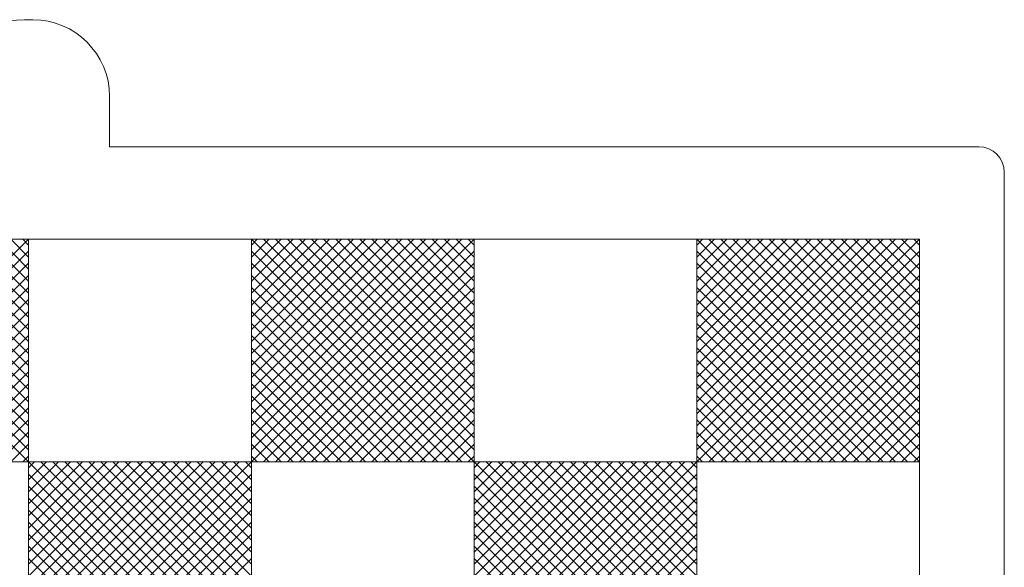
# Model space of a CAD drawing. Header units: centimetres. Extents: x -35.3 to 32, y -35 to 36.2.
# Tile 19 of 54: x 1.1 to 12.6, y -0.2 to 6.2. Entities that reach past the tile are written whole.
import ezdxf

# ---------------------------------------------------------------- set-up
doc = ezdxf.new("R2010")
doc.units = ezdxf.units.CM
doc.header["$MEASUREMENT"] = 0
doc.layers.add('Layer 1', color=7, linetype='Continuous')

msp = doc.modelspace()

# ---------------------------------------------------------------- linework, layer by layer
at = {"layer": 'Layer 1', "lineweight": 9}
msp.add_open_spline([(1.12296, 6.24791), (1.12296, 6.24791), (1.22295, 6.24791), (1.22295, 6.24791), (1.22295, 6.24791), (1.71796, 6.24791), (2.12296, 5.84291), (2.12296, 5.3479), (2.12296, 5.3479), (2.12296, 5.3479), (2.12296, 4.75791), (2.12296, 4.75791), (2.12296, 4.75791), (2.12296, 4.75791), (12.32296, 4.75791), (12.32296, 4.75791), (12.32296, 4.75791), (12.48797, 4.75791), (12.62296, 4.62291), (12.62296, 4.45791), (12.62296, 4.45791), (12.62296, 4.45791), (12.62296, -18.29197), (12.62296, -18.29197), (12.62296, -18.29197), (12.62296, -18.45697), (12.48797, -18.59197), (12.32296, -18.59197), (12.32296, -18.59197), (12.32296, -18.59197), (2.12296, -18.59197), (2.12296, -18.59197), (2.12296, -18.59197), (2.12296, -18.59197), (2.12296, -18.87196), (2.12296, -18.87196), (2.12296, -18.87196), (2.12296, -19.36697), (1.71796, -19.77197), (1.22295, -19.77197), (1.22295, -19.77197), (1.22295, -19.77197), (1.12296, -19.77197), (1.12296, -19.77197), (1.12296, -19.77197), (0.62796, -19.77197), (0.22296, -19.36697), (0.22296, -18.87196), (0.22296, -18.87196), (0.22296, -18.87196), (0.22296, -18.59197), (0.22296, -18.59197), (0.22296, -18.59197), (0.22296, -18.59197), (-9.97704, -18.59197), (-9.97704, -18.59197), (-9.97704, -18.59197), (-10.14204, -18.59197), (-10.27704, -18.45697), (-10.27704, -18.29197), (-10.27704, -18.29197), (-10.27704, -18.29197), (-10.27704, 4.45791), (-10.27704, 4.45791), (-10.27704, 4.45791), (-10.27704, 4.62291), (-10.14204, 4.75791), (-9.97704, 4.75791), (-9.97704, 4.75791), (-9.97704, 4.75791), (0.22296, 4.75791), (0.22296, 4.75791), (0.22296, 4.75791), (0.22296, 4.75791), (0.22296, 5.3479), (0.22296, 5.3479), (0.22296, 5.3479), (0.22296, 5.84291), (0.62796, 6.24791), (1.12296, 6.24791)], degree=3, knots=[0, 0, 0, 0, 0.04761905, 0.04761905, 0.04761905, 0.04761905, 0.0952381, 0.0952381, 0.0952381, 0.0952381, 0.14285714, 0.14285714, 0.14285714, 0.14285714, 0.19047619, 0.19047619, 0.19047619, 0.19047619, 0.23809524, 0.23809524, 0.23809524, 0.23809524, 0.28571429, 0.28571429, 0.28571429, 0.28571429, 0.33333333, 0.33333333, 0.33333333, 0.33333333, 0.38095238, 0.38095238, 0.38095238, 0.38095238, 0.42857143, 0.42857143, 0.42857143, 0.42857143, 0.47619048, 0.47619048, 0.47619048, 0.47619048, 0.52380952, 0.52380952, 0.52380952, 0.52380952, 0.57142857, 0.57142857, 0.57142857, 0.57142857, 0.61904762, 0.61904762, 0.61904762, 0.61904762, 0.66666667, 0.66666667, 0.66666667, 0.66666667, 0.71428571, 0.71428571, 0.71428571, 0.71428571, 0.76190476, 0.76190476, 0.76190476, 0.76190476, 0.80952381, 0.80952381, 0.80952381, 0.80952381, 0.85714286, 0.85714286, 0.85714286, 0.85714286, 0.9047619, 0.9047619, 0.9047619, 0.9047619, 1, 1, 1, 1], dxfattribs=at)
at = {"layer": 'Layer 1', "color": 1, "lineweight": 9}
for points in [[(-1.44062, 1.05875), (-1.44062, 1.05875), (-1.44062, 3.67234), (-1.44062, 3.67234), (-1.44062, 3.67234), (-1.44062, 3.67234), (1.17302, 3.67234), (1.17302, 3.67234), (1.17302, 3.67234), (1.17302, 3.67234), (1.17302, 1.05875), (1.17302, 1.05875), (1.17302, 1.05875), (1.17302, 1.05875), (-1.44062, 1.05875), (-1.44062, 1.05875)], [(3.78666, 1.05875), (3.78666, 1.05875), (3.78666, 3.67234), (3.78666, 3.67234), (3.78666, 3.67234), (3.78666, 3.67234), (6.4003, 3.67234), (6.4003, 3.67234), (6.4003, 3.67234), (6.4003, 3.67234), (6.4003, 1.05875), (6.4003, 1.05875), (6.4003, 1.05875), (6.4003, 1.05875), (3.78666, 1.05875), (3.78666, 1.05875)], [(9.01394, 1.05875), (9.01394, 1.05875), (9.01394, 3.67234), (9.01394, 3.67234), (9.01394, 3.67234), (9.01394, 3.67234), (11.62758, 3.67234), (11.62758, 3.67234), (11.62758, 3.67234), (11.62758, 3.67234), (11.62758, 1.05875), (11.62758, 1.05875), (11.62758, 1.05875), (11.62758, 1.05875), (9.01394, 1.05875), (9.01394, 1.05875)], [(1.17302, -1.55484), (1.17302, -1.55484), (1.17302, 1.05875), (1.17302, 1.05875), (1.17302, 1.05875), (1.17302, 1.05875), (3.78666, 1.05875), (3.78666, 1.05875), (3.78666, 1.05875), (3.78666, 1.05875), (3.78666, -1.55484), (3.78666, -1.55484), (3.78666, -1.55484), (3.78666, -1.55484), (1.17302, -1.55484), (1.17302, -1.55484)], [(6.4003, -1.55484), (6.4003, -1.55484), (6.4003, 1.05875), (6.4003, 1.05875), (6.4003, 1.05875), (6.4003, 1.05875), (9.01394, 1.05875), (9.01394, 1.05875), (9.01394, 1.05875), (9.01394, 1.05875), (9.01394, -1.55484), (9.01394, -1.55484), (9.01394, -1.55484), (9.01394, -1.55484), (6.4003, -1.55484), (6.4003, -1.55484)]]:
    msp.add_open_spline(points, degree=3, knots=[0, 0, 0, 0, 0.2, 0.2, 0.2, 0.2, 0.4, 0.4, 0.4, 0.4, 0.6, 0.6, 0.6, 0.6, 1, 1, 1, 1], dxfattribs=at)
for points in [[(1.17302, 3.67234), (1.17302, 3.67234), (-1.44062, 1.05875), (-1.44062, 1.05875)], [(1.17302, 1.05875), (1.17302, 1.05875), (-1.44062, 3.67234), (-1.44062, 3.67234)], [(-1.29918, 3.67234), (-1.29918, 3.67234), (1.17302, 1.20014), (1.17302, 1.20014)], [(1.17302, 1.34156), (1.17302, 1.34156), (-1.15776, 3.67234), (-1.15776, 3.67234)], [(-1.01634, 3.67234), (-1.01634, 3.67234), (1.17302, 1.48298), (1.17302, 1.48298)], [(1.17302, 1.6244), (1.17302, 1.6244), (-0.87492, 3.67234), (-0.87492, 3.67234)], [(-0.7335, 3.67234), (-0.7335, 3.67234), (1.17302, 1.76582), (1.17302, 1.76582)], [(1.17302, 1.90724), (1.17302, 1.90724), (-0.59208, 3.67234), (-0.59208, 3.67234)], [(1.17302, 2.04866), (1.17302, 2.04866), (-0.45066, 3.67234), (-0.45066, 3.67234)], [(-0.30924, 3.67234), (-0.30924, 3.67234), (1.17302, 2.19008), (1.17302, 2.19008)], [(1.17302, 2.3315), (1.17302, 2.3315), (-0.16782, 3.67234), (-0.16782, 3.67234)], [(-0.0264, 3.67234), (-0.0264, 3.67234), (1.17302, 2.47292), (1.17302, 2.47292)], [(1.17302, 2.61434), (1.17302, 2.61434), (0.11502, 3.67234), (0.11502, 3.67234)], [(0.25644, 3.67234), (0.25644, 3.67234), (1.17302, 2.75576), (1.17302, 2.75576)], [(1.17302, 2.89718), (1.17302, 2.89718), (0.39786, 3.67234), (0.39786, 3.67234)], [(0.53928, 3.67234), (0.53928, 3.67234), (1.17302, 3.0386), (1.17302, 3.0386)], [(1.17302, 3.18002), (1.17302, 3.18002), (0.6807, 3.67234), (0.6807, 3.67234)], [(0.82212, 3.67234), (0.82212, 3.67234), (1.17302, 3.32144), (1.17302, 3.32144)], [(1.17302, 3.46286), (1.17302, 3.46286), (0.96354, 3.67234), (0.96354, 3.67234)], [(1.10496, 3.67234), (1.10496, 3.67234), (1.17302, 3.60428), (1.17302, 3.60428)], [(1.17302, 3.67234), (1.17302, 3.67234), (3.78666, 3.67234), (3.78666, 3.67234)], [(3.78666, 3.60429), (3.78666, 3.60429), (3.85471, 3.67234), (3.85471, 3.67234)], [(3.78666, 3.46287), (3.78666, 3.46287), (3.99613, 3.67234), (3.99613, 3.67234)], [(4.13755, 3.67234), (4.13755, 3.67234), (3.78666, 3.32145), (3.78666, 3.32145)], [(4.27897, 3.67234), (4.27897, 3.67234), (3.78666, 3.18003), (3.78666, 3.18003)], [(3.78666, 3.03861), (3.78666, 3.03861), (4.42039, 3.67234), (4.42039, 3.67234)], [(4.56181, 3.67234), (4.56181, 3.67234), (3.78666, 2.89719), (3.78666, 2.89719)], [(3.78666, 2.75577), (3.78666, 2.75577), (4.70323, 3.67234), (4.70323, 3.67234)], [(4.84465, 3.67234), (4.84465, 3.67234), (3.78666, 2.61435), (3.78666, 2.61435)], [(3.78666, 2.47293), (3.78666, 2.47293), (4.98607, 3.67234), (4.98607, 3.67234)], [(5.12749, 3.67234), (5.12749, 3.67234), (3.78666, 2.33151), (3.78666, 2.33151)], [(3.78666, 2.19009), (3.78666, 2.19009), (5.26891, 3.67234), (5.26891, 3.67234)], [(5.41033, 3.67234), (5.41033, 3.67234), (3.78666, 2.04867), (3.78666, 2.04867)], [(3.78666, 1.90725), (3.78666, 1.90725), (5.55175, 3.67234), (5.55175, 3.67234)], [(3.78666, 1.76583), (3.78666, 1.76583), (5.69317, 3.67234), (5.69317, 3.67234)], [(5.83459, 3.67234), (5.83459, 3.67234), (3.78666, 1.62441), (3.78666, 1.62441)], [(3.78666, 1.48299), (3.78666, 1.48299), (5.97601, 3.67234), (5.97601, 3.67234)], [(6.11743, 3.67234), (6.11743, 3.67234), (3.78666, 1.34157), (3.78666, 1.34157)], [(3.78666, 1.20015), (3.78666, 1.20015), (6.25885, 3.67234), (6.25885, 3.67234)], [(6.4003, 3.67234), (6.4003, 3.67234), (3.78666, 1.05875), (3.78666, 1.05875)], [(6.4003, 1.05875), (6.4003, 1.05875), (3.78666, 3.67234), (3.78666, 3.67234)], [(3.9281, 3.67234), (3.9281, 3.67234), (6.4003, 1.20014), (6.4003, 1.20014)], [(6.4003, 1.34156), (6.4003, 1.34156), (4.06952, 3.67234), (4.06952, 3.67234)], [(4.21094, 3.67234), (4.21094, 3.67234), (6.4003, 1.48298), (6.4003, 1.48298)], [(6.4003, 1.6244), (6.4003, 1.6244), (4.35236, 3.67234), (4.35236, 3.67234)], [(4.49378, 3.67234), (4.49378, 3.67234), (6.4003, 1.76582), (6.4003, 1.76582)], [(6.4003, 1.90724), (6.4003, 1.90724), (4.6352, 3.67234), (4.6352, 3.67234)], [(6.4003, 2.04866), (6.4003, 2.04866), (4.77662, 3.67234), (4.77662, 3.67234)], [(4.91804, 3.67234), (4.91804, 3.67234), (6.4003, 2.19008), (6.4003, 2.19008)], [(6.4003, 2.3315), (6.4003, 2.3315), (5.05946, 3.67234), (5.05946, 3.67234)], [(5.20088, 3.67234), (5.20088, 3.67234), (6.4003, 2.47292), (6.4003, 2.47292)], [(6.4003, 2.61434), (6.4003, 2.61434), (5.3423, 3.67234), (5.3423, 3.67234)], [(5.48372, 3.67234), (5.48372, 3.67234), (6.4003, 2.75576), (6.4003, 2.75576)], [(6.4003, 2.89718), (6.4003, 2.89718), (5.62514, 3.67234), (5.62514, 3.67234)], [(5.76656, 3.67234), (5.76656, 3.67234), (6.4003, 3.0386), (6.4003, 3.0386)], [(6.4003, 3.18002), (6.4003, 3.18002), (5.90798, 3.67234), (5.90798, 3.67234)], [(6.0494, 3.67234), (6.0494, 3.67234), (6.4003, 3.32144), (6.4003, 3.32144)], [(6.4003, 3.46286), (6.4003, 3.46286), (6.19082, 3.67234), (6.19082, 3.67234)], [(6.33224, 3.67234), (6.33224, 3.67234), (6.4003, 3.60428), (6.4003, 3.60428)], [(6.4003, 3.67234), (6.4003, 3.67234), (9.01394, 3.67234), (9.01394, 3.67234)], [(9.01394, 3.60429), (9.01394, 3.60429), (9.08199, 3.67234), (9.08199, 3.67234)], [(9.01394, 3.46287), (9.01394, 3.46287), (9.22341, 3.67234), (9.22341, 3.67234)], [(9.36483, 3.67234), (9.36483, 3.67234), (9.01394, 3.32145), (9.01394, 3.32145)], [(9.50625, 3.67234), (9.50625, 3.67234), (9.01394, 3.18003), (9.01394, 3.18003)], [(9.01394, 3.03861), (9.01394, 3.03861), (9.64767, 3.67234), (9.64767, 3.67234)], [(9.78909, 3.67234), (9.78909, 3.67234), (9.01394, 2.89719), (9.01394, 2.89719)], [(9.01394, 2.75577), (9.01394, 2.75577), (9.93051, 3.67234), (9.93051, 3.67234)], [(10.07193, 3.67234), (10.07193, 3.67234), (9.01394, 2.61435), (9.01394, 2.61435)], [(9.01394, 2.47293), (9.01394, 2.47293), (10.21335, 3.67234), (10.21335, 3.67234)], [(10.35477, 3.67234), (10.35477, 3.67234), (9.01394, 2.33151), (9.01394, 2.33151)], [(9.01394, 2.19009), (9.01394, 2.19009), (10.49619, 3.67234), (10.49619, 3.67234)], [(10.63761, 3.67234), (10.63761, 3.67234), (9.01394, 2.04867), (9.01394, 2.04867)], [(9.01394, 1.90725), (9.01394, 1.90725), (10.77903, 3.67234), (10.77903, 3.67234)], [(9.01394, 1.76583), (9.01394, 1.76583), (10.92045, 3.67234), (10.92045, 3.67234)], [(11.06187, 3.67234), (11.06187, 3.67234), (9.01394, 1.62441), (9.01394, 1.62441)], [(9.01394, 1.48299), (9.01394, 1.48299), (11.20329, 3.67234), (11.20329, 3.67234)], [(11.34471, 3.67234), (11.34471, 3.67234), (9.01394, 1.34157), (9.01394, 1.34157)], [(9.01394, 1.20015), (9.01394, 1.20015), (11.48613, 3.67234), (11.48613, 3.67234)], [(11.62758, 3.67234), (11.62758, 3.67234), (9.01394, 1.05875), (9.01394, 1.05875)], [(11.62758, 1.05875), (11.62758, 1.05875), (9.01394, 3.67234), (9.01394, 3.67234)], [(9.15538, 3.67234), (9.15538, 3.67234), (11.62758, 1.20014), (11.62758, 1.20014)], [(11.62758, 1.34156), (11.62758, 1.34156), (9.2968, 3.67234), (9.2968, 3.67234)], [(9.43822, 3.67234), (9.43822, 3.67234), (11.62758, 1.48298), (11.62758, 1.48298)], [(11.62758, 1.6244), (11.62758, 1.6244), (9.57964, 3.67234), (9.57964, 3.67234)], [(9.72106, 3.67234), (9.72106, 3.67234), (11.62758, 1.76582), (11.62758, 1.76582)], [(11.62758, 1.90724), (11.62758, 1.90724), (9.86248, 3.67234), (9.86248, 3.67234)], [(11.62758, 2.04866), (11.62758, 2.04866), (10.0039, 3.67234), (10.0039, 3.67234)], [(10.14532, 3.67234), (10.14532, 3.67234), (11.62758, 2.19008), (11.62758, 2.19008)], [(11.62758, 2.3315), (11.62758, 2.3315), (10.28674, 3.67234), (10.28674, 3.67234)], [(10.42816, 3.67234), (10.42816, 3.67234), (11.62758, 2.47292), (11.62758, 2.47292)], [(11.62758, 2.61434), (11.62758, 2.61434), (10.56958, 3.67234), (10.56958, 3.67234)], [(10.711, 3.67234), (10.711, 3.67234), (11.62758, 2.75576), (11.62758, 2.75576)], [(11.62758, 2.89718), (11.62758, 2.89718), (10.85242, 3.67234), (10.85242, 3.67234)], [(10.99384, 3.67234), (10.99384, 3.67234), (11.62758, 3.0386), (11.62758, 3.0386)], [(11.62758, 3.18002), (11.62758, 3.18002), (11.13526, 3.67234), (11.13526, 3.67234)], [(11.27668, 3.67234), (11.27668, 3.67234), (11.62758, 3.32144), (11.62758, 3.32144)], [(11.62758, 3.46286), (11.62758, 3.46286), (11.4181, 3.67234), (11.4181, 3.67234)], [(11.55952, 3.67234), (11.55952, 3.67234), (11.62758, 3.60428), (11.62758, 3.60428)], [(-1.29918, 1.05875), (-1.29918, 1.05875), (1.17302, 3.53095), (1.17302, 3.53095)], [(3.78666, 3.53094), (3.78666, 3.53094), (6.25885, 1.05875), (6.25885, 1.05875)], [(3.9281, 1.05875), (3.9281, 1.05875), (6.4003, 3.53095), (6.4003, 3.53095)], [(9.01394, 3.53094), (9.01394, 3.53094), (11.48613, 1.05875), (11.48613, 1.05875)], [(9.15538, 1.05875), (9.15538, 1.05875), (11.62758, 3.53095), (11.62758, 3.53095)], [(1.17302, 3.38953), (1.17302, 3.38953), (-1.15776, 1.05875), (-1.15776, 1.05875)], [(6.11743, 1.05875), (6.11743, 1.05875), (3.78666, 3.38952), (3.78666, 3.38952)], [(6.4003, 3.38953), (6.4003, 3.38953), (4.06952, 1.05875), (4.06952, 1.05875)], [(11.34471, 1.05875), (11.34471, 1.05875), (9.01394, 3.38952), (9.01394, 3.38952)], [(11.62758, 3.38953), (11.62758, 3.38953), (9.2968, 1.05875), (9.2968, 1.05875)], [(-1.01634, 1.05875), (-1.01634, 1.05875), (1.17302, 3.24811), (1.17302, 3.24811)], [(3.78666, 3.2481), (3.78666, 3.2481), (5.97601, 1.05875), (5.97601, 1.05875)], [(4.21094, 1.05875), (4.21094, 1.05875), (6.4003, 3.24811), (6.4003, 3.24811)], [(9.01394, 3.2481), (9.01394, 3.2481), (11.20329, 1.05875), (11.20329, 1.05875)], [(9.43822, 1.05875), (9.43822, 1.05875), (11.62758, 3.24811), (11.62758, 3.24811)], [(1.17302, 3.10669), (1.17302, 3.10669), (-0.87492, 1.05875), (-0.87492, 1.05875)], [(5.83459, 1.05875), (5.83459, 1.05875), (3.78666, 3.10668), (3.78666, 3.10668)], [(6.4003, 3.10669), (6.4003, 3.10669), (4.35236, 1.05875), (4.35236, 1.05875)], [(11.06187, 1.05875), (11.06187, 1.05875), (9.01394, 3.10668), (9.01394, 3.10668)], [(11.62758, 3.10669), (11.62758, 3.10669), (9.57964, 1.05875), (9.57964, 1.05875)], [(-0.7335, 1.05875), (-0.7335, 1.05875), (1.17302, 2.96527), (1.17302, 2.96527)], [(3.78666, 2.96526), (3.78666, 2.96526), (5.69317, 1.05875), (5.69317, 1.05875)], [(4.49378, 1.05875), (4.49378, 1.05875), (6.4003, 2.96527), (6.4003, 2.96527)], [(9.01394, 2.96526), (9.01394, 2.96526), (10.92045, 1.05875), (10.92045, 1.05875)], [(9.72106, 1.05875), (9.72106, 1.05875), (11.62758, 2.96527), (11.62758, 2.96527)], [(1.17302, 2.82385), (1.17302, 2.82385), (-0.59208, 1.05875), (-0.59208, 1.05875)], [(3.78666, 2.82384), (3.78666, 2.82384), (5.55175, 1.05875), (5.55175, 1.05875)], [(6.4003, 2.82385), (6.4003, 2.82385), (4.6352, 1.05875), (4.6352, 1.05875)], [(9.01394, 2.82384), (9.01394, 2.82384), (10.77903, 1.05875), (10.77903, 1.05875)], [(11.62758, 2.82385), (11.62758, 2.82385), (9.86248, 1.05875), (9.86248, 1.05875)], [(1.17302, 2.68243), (1.17302, 2.68243), (-0.45066, 1.05875), (-0.45066, 1.05875)], [(5.41033, 1.05875), (5.41033, 1.05875), (3.78666, 2.68242), (3.78666, 2.68242)], [(6.4003, 2.68243), (6.4003, 2.68243), (4.77662, 1.05875), (4.77662, 1.05875)], [(10.63761, 1.05875), (10.63761, 1.05875), (9.01394, 2.68242), (9.01394, 2.68242)], [(11.62758, 2.68243), (11.62758, 2.68243), (10.0039, 1.05875), (10.0039, 1.05875)], [(-0.30924, 1.05875), (-0.30924, 1.05875), (1.17302, 2.54101), (1.17302, 2.54101)], [(3.78666, 2.541), (3.78666, 2.541), (5.26891, 1.05875), (5.26891, 1.05875)], [(4.91804, 1.05875), (4.91804, 1.05875), (6.4003, 2.54101), (6.4003, 2.54101)], [(9.01394, 2.541), (9.01394, 2.541), (10.49619, 1.05875), (10.49619, 1.05875)], [(10.14532, 1.05875), (10.14532, 1.05875), (11.62758, 2.54101), (11.62758, 2.54101)], [(1.17302, 2.39959), (1.17302, 2.39959), (-0.16782, 1.05875), (-0.16782, 1.05875)], [(5.12749, 1.05875), (5.12749, 1.05875), (3.78666, 2.39958), (3.78666, 2.39958)], [(6.4003, 2.39959), (6.4003, 2.39959), (5.05946, 1.05875), (5.05946, 1.05875)], [(10.35477, 1.05875), (10.35477, 1.05875), (9.01394, 2.39958), (9.01394, 2.39958)], [(11.62758, 2.39959), (11.62758, 2.39959), (10.28674, 1.05875), (10.28674, 1.05875)], [(-0.0264, 1.05875), (-0.0264, 1.05875), (1.17302, 2.25817), (1.17302, 2.25817)], [(3.78666, 2.25816), (3.78666, 2.25816), (4.98607, 1.05875), (4.98607, 1.05875)], [(5.20088, 1.05875), (5.20088, 1.05875), (6.4003, 2.25817), (6.4003, 2.25817)], [(9.01394, 2.25816), (9.01394, 2.25816), (10.21335, 1.05875), (10.21335, 1.05875)], [(10.42816, 1.05875), (10.42816, 1.05875), (11.62758, 2.25817), (11.62758, 2.25817)], [(1.17302, 2.11675), (1.17302, 2.11675), (0.11502, 1.05875), (0.11502, 1.05875)], [(4.84465, 1.05875), (4.84465, 1.05875), (3.78666, 2.11674), (3.78666, 2.11674)], [(6.4003, 2.11675), (6.4003, 2.11675), (5.3423, 1.05875), (5.3423, 1.05875)], [(10.07193, 1.05875), (10.07193, 1.05875), (9.01394, 2.11674), (9.01394, 2.11674)], [(11.62758, 2.11675), (11.62758, 2.11675), (10.56958, 1.05875), (10.56958, 1.05875)], [(0.25644, 1.05875), (0.25644, 1.05875), (1.17302, 1.97533), (1.17302, 1.97533)], [(3.78666, 1.97532), (3.78666, 1.97532), (4.70323, 1.05875), (4.70323, 1.05875)], [(5.48372, 1.05875), (5.48372, 1.05875), (6.4003, 1.97533), (6.4003, 1.97533)], [(9.01394, 1.97532), (9.01394, 1.97532), (9.93051, 1.05875), (9.93051, 1.05875)], [(10.711, 1.05875), (10.711, 1.05875), (11.62758, 1.97533), (11.62758, 1.97533)], [(1.17302, 1.83391), (1.17302, 1.83391), (0.39786, 1.05875), (0.39786, 1.05875)], [(4.56181, 1.05875), (4.56181, 1.05875), (3.78666, 1.8339), (3.78666, 1.8339)], [(6.4003, 1.83391), (6.4003, 1.83391), (5.62514, 1.05875), (5.62514, 1.05875)], [(9.78909, 1.05875), (9.78909, 1.05875), (9.01394, 1.8339), (9.01394, 1.8339)], [(11.62758, 1.83391), (11.62758, 1.83391), (10.85242, 1.05875), (10.85242, 1.05875)], [(0.53928, 1.05875), (0.53928, 1.05875), (1.17302, 1.69249), (1.17302, 1.69249)], [(3.78666, 1.69248), (3.78666, 1.69248), (4.42039, 1.05875), (4.42039, 1.05875)], [(5.76656, 1.05875), (5.76656, 1.05875), (6.4003, 1.69249), (6.4003, 1.69249)], [(9.01394, 1.69248), (9.01394, 1.69248), (9.64767, 1.05875), (9.64767, 1.05875)], [(10.99384, 1.05875), (10.99384, 1.05875), (11.62758, 1.69249), (11.62758, 1.69249)], [(1.17302, 1.55107), (1.17302, 1.55107), (0.6807, 1.05875), (0.6807, 1.05875)], [(4.27897, 1.05875), (4.27897, 1.05875), (3.78666, 1.55106), (3.78666, 1.55106)], [(6.4003, 1.55107), (6.4003, 1.55107), (5.90798, 1.05875), (5.90798, 1.05875)], [(9.50625, 1.05875), (9.50625, 1.05875), (9.01394, 1.55106), (9.01394, 1.55106)], [(11.62758, 1.55107), (11.62758, 1.55107), (11.13526, 1.05875), (11.13526, 1.05875)], [(0.82212, 1.05875), (0.82212, 1.05875), (1.17302, 1.40965), (1.17302, 1.40965)], [(4.13755, 1.05875), (4.13755, 1.05875), (3.78666, 1.40964), (3.78666, 1.40964)], [(6.0494, 1.05875), (6.0494, 1.05875), (6.4003, 1.40965), (6.4003, 1.40965)], [(9.36483, 1.05875), (9.36483, 1.05875), (9.01394, 1.40964), (9.01394, 1.40964)], [(11.27668, 1.05875), (11.27668, 1.05875), (11.62758, 1.40965), (11.62758, 1.40965)], [(1.17302, 1.26823), (1.17302, 1.26823), (0.96354, 1.05875), (0.96354, 1.05875)], [(3.78666, 1.26822), (3.78666, 1.26822), (3.99613, 1.05875), (3.99613, 1.05875)], [(6.4003, 1.26823), (6.4003, 1.26823), (6.19082, 1.05875), (6.19082, 1.05875)], [(9.01394, 1.26822), (9.01394, 1.26822), (9.22341, 1.05875), (9.22341, 1.05875)], [(11.62758, 1.26823), (11.62758, 1.26823), (11.4181, 1.05875), (11.4181, 1.05875)], [(1.10496, 1.05875), (1.10496, 1.05875), (1.17302, 1.12681), (1.17302, 1.12681)], [(1.17302, 0.9907), (1.17302, 0.9907), (1.24107, 1.05875), (1.24107, 1.05875)], [(1.17302, 0.84928), (1.17302, 0.84928), (1.38249, 1.05875), (1.38249, 1.05875)], [(1.52391, 1.05875), (1.52391, 1.05875), (1.17302, 0.70786), (1.17302, 0.70786)], [(1.66533, 1.05875), (1.66533, 1.05875), (1.17302, 0.56644), (1.17302, 0.56644)], [(1.17302, 0.42502), (1.17302, 0.42502), (1.80675, 1.05875), (1.80675, 1.05875)], [(1.94817, 1.05875), (1.94817, 1.05875), (1.17302, 0.2836), (1.17302, 0.2836)], [(1.17302, 0.14218), (1.17302, 0.14218), (2.08959, 1.05875), (2.08959, 1.05875)], [(2.23101, 1.05875), (2.23101, 1.05875), (1.17302, 0.00076), (1.17302, 0.00076)], [(1.17302, -0.14066), (1.17302, -0.14066), (2.37243, 1.05875), (2.37243, 1.05875)], [(2.51385, 1.05875), (2.51385, 1.05875), (1.17302, -0.28208), (1.17302, -0.28208)], [(1.17302, -0.4235), (1.17302, -0.4235), (2.65527, 1.05875), (2.65527, 1.05875)], [(2.79669, 1.05875), (2.79669, 1.05875), (1.17302, -0.56492), (1.17302, -0.56492)], [(1.17302, -0.70634), (1.17302, -0.70634), (2.93811, 1.05875), (2.93811, 1.05875)], [(1.17302, -0.84776), (1.17302, -0.84776), (3.07953, 1.05875), (3.07953, 1.05875)], [(3.22095, 1.05875), (3.22095, 1.05875), (1.17302, -0.98918), (1.17302, -0.98918)], [(1.17302, -1.1306), (1.17302, -1.1306), (3.36237, 1.05875), (3.36237, 1.05875)], [(3.50379, 1.05875), (3.50379, 1.05875), (1.17302, -1.27202), (1.17302, -1.27202)], [(1.17302, -1.41344), (1.17302, -1.41344), (3.64521, 1.05875), (3.64521, 1.05875)], [(3.78666, 1.05875), (3.78666, 1.05875), (1.17302, -1.55484), (1.17302, -1.55484)], [(3.78666, -1.55484), (3.78666, -1.55484), (1.17302, 1.05875), (1.17302, 1.05875)], [(1.31446, 1.05875), (1.31446, 1.05875), (3.78666, -1.41345), (3.78666, -1.41345)], [(3.78666, -1.27203), (3.78666, -1.27203), (1.45588, 1.05875), (1.45588, 1.05875)], [(1.5973, 1.05875), (1.5973, 1.05875), (3.78666, -1.13061), (3.78666, -1.13061)], [(3.78666, -0.98919), (3.78666, -0.98919), (1.73872, 1.05875), (1.73872, 1.05875)], [(1.88014, 1.05875), (1.88014, 1.05875), (3.78666, -0.84777), (3.78666, -0.84777)], [(3.78666, -0.70635), (3.78666, -0.70635), (2.02156, 1.05875), (2.02156, 1.05875)], [(3.78666, -0.56493), (3.78666, -0.56493), (2.16298, 1.05875), (2.16298, 1.05875)], [(2.3044, 1.05875), (2.3044, 1.05875), (3.78666, -0.42351), (3.78666, -0.42351)], [(3.78666, -0.28209), (3.78666, -0.28209), (2.44582, 1.05875), (2.44582, 1.05875)], [(2.58724, 1.05875), (2.58724, 1.05875), (3.78666, -0.14067), (3.78666, -0.14067)], [(3.78666, 0.00075), (3.78666, 0.00075), (2.72866, 1.05875), (2.72866, 1.05875)], [(2.87008, 1.05875), (2.87008, 1.05875), (3.78666, 0.14217), (3.78666, 0.14217)], [(3.78666, 0.28359), (3.78666, 0.28359), (3.0115, 1.05875), (3.0115, 1.05875)], [(3.15292, 1.05875), (3.15292, 1.05875), (3.78666, 0.42501), (3.78666, 0.42501)], [(3.78666, 0.56643), (3.78666, 0.56643), (3.29434, 1.05875), (3.29434, 1.05875)], [(3.43576, 1.05875), (3.43576, 1.05875), (3.78666, 0.70785), (3.78666, 0.70785)], [(3.78666, 0.84927), (3.78666, 0.84927), (3.57718, 1.05875), (3.57718, 1.05875)], [(3.7186, 1.05875), (3.7186, 1.05875), (3.78666, 0.99069), (3.78666, 0.99069)], [(3.78666, 1.1268), (3.78666, 1.1268), (3.85471, 1.05875), (3.85471, 1.05875)], [(6.33224, 1.05875), (6.33224, 1.05875), (6.4003, 1.12681), (6.4003, 1.12681)], [(6.4003, 0.9907), (6.4003, 0.9907), (6.46835, 1.05875), (6.46835, 1.05875)], [(6.4003, 0.84928), (6.4003, 0.84928), (6.60977, 1.05875), (6.60977, 1.05875)], [(6.75119, 1.05875), (6.75119, 1.05875), (6.4003, 0.70786), (6.4003, 0.70786)], [(6.89261, 1.05875), (6.89261, 1.05875), (6.4003, 0.56644), (6.4003, 0.56644)], [(6.4003, 0.42502), (6.4003, 0.42502), (7.03403, 1.05875), (7.03403, 1.05875)], [(7.17545, 1.05875), (7.17545, 1.05875), (6.4003, 0.2836), (6.4003, 0.2836)], [(6.4003, 0.14218), (6.4003, 0.14218), (7.31687, 1.05875), (7.31687, 1.05875)], [(7.45829, 1.05875), (7.45829, 1.05875), (6.4003, 0.00076), (6.4003, 0.00076)], [(6.4003, -0.14066), (6.4003, -0.14066), (7.59971, 1.05875), (7.59971, 1.05875)], [(7.74113, 1.05875), (7.74113, 1.05875), (6.4003, -0.28208), (6.4003, -0.28208)], [(6.4003, -0.4235), (6.4003, -0.4235), (7.88255, 1.05875), (7.88255, 1.05875)], [(8.02397, 1.05875), (8.02397, 1.05875), (6.4003, -0.56492), (6.4003, -0.56492)], [(6.4003, -0.70634), (6.4003, -0.70634), (8.16539, 1.05875), (8.16539, 1.05875)], [(6.4003, -0.84776), (6.4003, -0.84776), (8.30681, 1.05875), (8.30681, 1.05875)], [(8.44823, 1.05875), (8.44823, 1.05875), (6.4003, -0.98918), (6.4003, -0.98918)], [(6.4003, -1.1306), (6.4003, -1.1306), (8.58965, 1.05875), (8.58965, 1.05875)], [(8.73107, 1.05875), (8.73107, 1.05875), (6.4003, -1.27202), (6.4003, -1.27202)], [(6.4003, -1.41344), (6.4003, -1.41344), (8.87249, 1.05875), (8.87249, 1.05875)], [(9.01394, 1.05875), (9.01394, 1.05875), (6.4003, -1.55484), (6.4003, -1.55484)], [(9.01394, -1.55484), (9.01394, -1.55484), (6.4003, 1.05875), (6.4003, 1.05875)], [(6.54174, 1.05875), (6.54174, 1.05875), (9.01394, -1.41345), (9.01394, -1.41345)], [(9.01394, -1.27203), (9.01394, -1.27203), (6.68316, 1.05875), (6.68316, 1.05875)], [(6.82458, 1.05875), (6.82458, 1.05875), (9.01394, -1.13061), (9.01394, -1.13061)], [(9.01394, -0.98919), (9.01394, -0.98919), (6.966, 1.05875), (6.966, 1.05875)], [(7.10742, 1.05875), (7.10742, 1.05875), (9.01394, -0.84777), (9.01394, -0.84777)], [(9.01394, -0.70635), (9.01394, -0.70635), (7.24884, 1.05875), (7.24884, 1.05875)], [(9.01394, -0.56493), (9.01394, -0.56493), (7.39026, 1.05875), (7.39026, 1.05875)], [(7.53168, 1.05875), (7.53168, 1.05875), (9.01394, -0.42351), (9.01394, -0.42351)], [(9.01394, -0.28209), (9.01394, -0.28209), (7.6731, 1.05875), (7.6731, 1.05875)], [(7.81452, 1.05875), (7.81452, 1.05875), (9.01394, -0.14067), (9.01394, -0.14067)], [(9.01394, 0.00075), (9.01394, 0.00075), (7.95594, 1.05875), (7.95594, 1.05875)], [(8.09736, 1.05875), (8.09736, 1.05875), (9.01394, 0.14217), (9.01394, 0.14217)], [(9.01394, 0.28359), (9.01394, 0.28359), (8.23878, 1.05875), (8.23878, 1.05875)], [(8.3802, 1.05875), (8.3802, 1.05875), (9.01394, 0.42501), (9.01394, 0.42501)], [(9.01394, 0.56643), (9.01394, 0.56643), (8.52162, 1.05875), (8.52162, 1.05875)], [(8.66304, 1.05875), (8.66304, 1.05875), (9.01394, 0.70785), (9.01394, 0.70785)], [(9.01394, 0.84927), (9.01394, 0.84927), (8.80446, 1.05875), (8.80446, 1.05875)], [(8.94588, 1.05875), (8.94588, 1.05875), (9.01394, 0.99069), (9.01394, 0.99069)], [(9.01394, 1.1268), (9.01394, 1.1268), (9.08199, 1.05875), (9.08199, 1.05875)], [(11.55952, 1.05875), (11.55952, 1.05875), (11.62758, 1.12681), (11.62758, 1.12681)], [(11.62758, 1.05875), (11.62758, 1.05875), (11.62758, -1.55484), (11.62758, -1.55484)], [(1.17302, 0.91735), (1.17302, 0.91735), (3.64521, -1.55484), (3.64521, -1.55484)], [(1.31446, -1.55484), (1.31446, -1.55484), (3.78666, 0.91736), (3.78666, 0.91736)], [(6.4003, 0.91735), (6.4003, 0.91735), (8.87249, -1.55484), (8.87249, -1.55484)], [(6.54174, -1.55484), (6.54174, -1.55484), (9.01394, 0.91736), (9.01394, 0.91736)], [(3.50379, -1.55484), (3.50379, -1.55484), (1.17302, 0.77593), (1.17302, 0.77593)], [(3.78666, 0.77594), (3.78666, 0.77594), (1.45588, -1.55484), (1.45588, -1.55484)], [(8.73107, -1.55484), (8.73107, -1.55484), (6.4003, 0.77593), (6.4003, 0.77593)], [(9.01394, 0.77594), (9.01394, 0.77594), (6.68316, -1.55484), (6.68316, -1.55484)], [(1.17302, 0.63451), (1.17302, 0.63451), (3.36237, -1.55484), (3.36237, -1.55484)], [(1.5973, -1.55484), (1.5973, -1.55484), (3.78666, 0.63452), (3.78666, 0.63452)], [(6.4003, 0.63451), (6.4003, 0.63451), (8.58965, -1.55484), (8.58965, -1.55484)], [(6.82458, -1.55484), (6.82458, -1.55484), (9.01394, 0.63452), (9.01394, 0.63452)], [(3.22095, -1.55484), (3.22095, -1.55484), (1.17302, 0.49309), (1.17302, 0.49309)], [(3.78666, 0.4931), (3.78666, 0.4931), (1.73872, -1.55484), (1.73872, -1.55484)], [(8.44823, -1.55484), (8.44823, -1.55484), (6.4003, 0.49309), (6.4003, 0.49309)], [(9.01394, 0.4931), (9.01394, 0.4931), (6.966, -1.55484), (6.966, -1.55484)], [(1.17302, 0.35167), (1.17302, 0.35167), (3.07953, -1.55484), (3.07953, -1.55484)], [(1.88014, -1.55484), (1.88014, -1.55484), (3.78666, 0.35168), (3.78666, 0.35168)], [(6.4003, 0.35167), (6.4003, 0.35167), (8.30681, -1.55484), (8.30681, -1.55484)], [(7.10742, -1.55484), (7.10742, -1.55484), (9.01394, 0.35168), (9.01394, 0.35168)], [(1.17302, 0.21025), (1.17302, 0.21025), (2.93811, -1.55484), (2.93811, -1.55484)], [(3.78666, 0.21026), (3.78666, 0.21026), (2.02156, -1.55484), (2.02156, -1.55484)], [(6.4003, 0.21025), (6.4003, 0.21025), (8.16539, -1.55484), (8.16539, -1.55484)], [(9.01394, 0.21026), (9.01394, 0.21026), (7.24884, -1.55484), (7.24884, -1.55484)], [(2.79669, -1.55484), (2.79669, -1.55484), (1.17302, 0.06883), (1.17302, 0.06883)], [(3.78666, 0.06884), (3.78666, 0.06884), (2.16298, -1.55484), (2.16298, -1.55484)], [(8.02397, -1.55484), (8.02397, -1.55484), (6.4003, 0.06883), (6.4003, 0.06883)], [(9.01394, 0.06884), (9.01394, 0.06884), (7.39026, -1.55484), (7.39026, -1.55484)], [(1.17302, -0.07259), (1.17302, -0.07259), (2.65527, -1.55484), (2.65527, -1.55484)], [(2.3044, -1.55484), (2.3044, -1.55484), (3.78666, -0.07258), (3.78666, -0.07258)], [(6.4003, -0.07259), (6.4003, -0.07259), (7.88255, -1.55484), (7.88255, -1.55484)], [(7.53168, -1.55484), (7.53168, -1.55484), (9.01394, -0.07258), (9.01394, -0.07258)]]:
    msp.add_open_spline(points, degree=3, dxfattribs=at)

doc.saveas('drawing.dxf')
